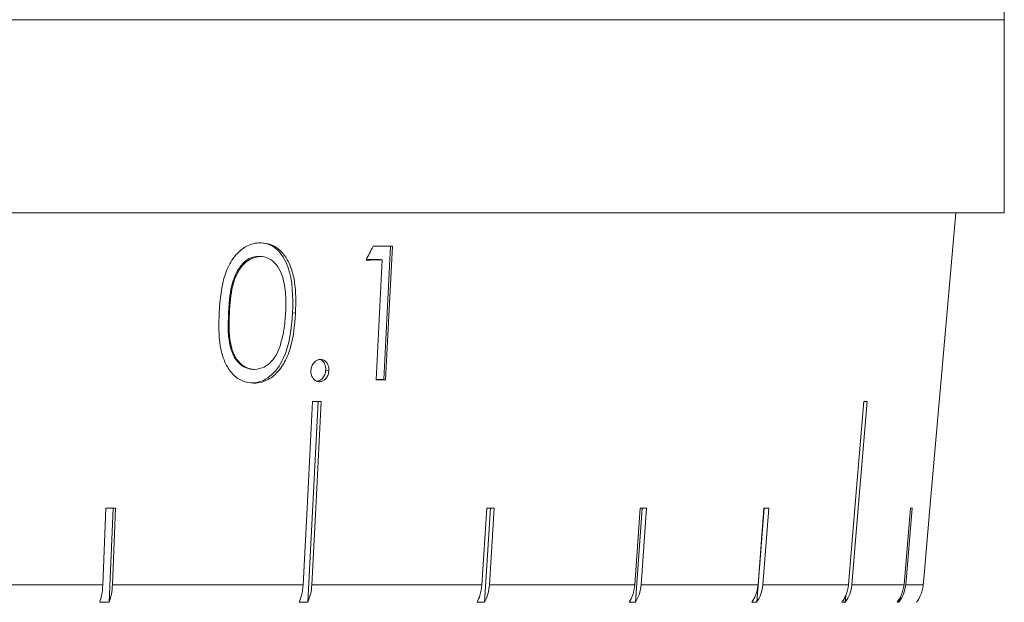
# Model space of a CAD drawing. Header units: inches. Extents: x -4.1 to 22.8, y -8.3 to 17.7.
# Tile 59 of 130: x 6.039 to 6.957, y 0.896 to 1.439. Entities that reach past the tile are written whole.
import ezdxf

# ---------------------------------------------------------------- set-up
doc = ezdxf.new("R2010")
doc.units = ezdxf.units.IN
doc.header["$MEASUREMENT"] = 0

msp = doc.modelspace()

# ---------------------------------------------------------------- linework, layer by layer
at = {"color": 7, "linetype": 'Continuous', "lineweight": 15}
for p, q in [((6.95717, 1.43919), (6.95694, 1.45917)), ((5.48917, 1.43919), (6.95717, 1.43919)), ((6.03934, 1.43919), (5.94148, 1.43919)), ((6.17859, 1.43919), (6.08499, 1.43919)), ((6.31029, 1.43919), (6.22196, 1.43919)), ((6.43299, 1.43919), (6.35091, 1.43919)), ((6.54535, 1.43919), (6.47042, 1.43919)), ((6.64613, 1.43919), (6.57917, 1.43919)), ((6.73424, 1.43919), (6.67599, 1.43919)), ((6.80871, 1.43919), (6.7598, 1.43919)), ((6.86873, 1.43919), (6.82969, 1.43919)), ((6.91363, 1.43919), (6.88489, 1.43919)), ((6.94292, 1.43919), (6.9248, 1.43919)), ((6.95628, 1.43919), (6.94898, 1.43919)), ((6.95717, 1.25919), (6.95717, 1.43919)), ((6.95717, 1.25919), (4.02117, 1.25919)), ((6.88788, 0.98381), (6.91197, 1.25919)), ((6.3851, 1.22806), (6.37871, 1.10379)), ((6.38674, 1.22807), (6.38033, 1.10354)), ((6.26186, 1.21873), (6.2637, 1.21846)), ((6.26649, 1.21819), (6.26455, 1.21848)), ((6.37538, 1.21554), (6.36244, 1.21554)), ((6.3716, 1.10349), (6.37735, 1.21524)), ((6.37538, 1.21554), (6.37735, 1.21524)), ((6.23411, 1.16605), (6.23483, 1.16594)), ((6.29374, 1.166), (6.29649, 1.16559)), ((6.25375, 1.11361), (6.25549, 1.11335)), ((6.32471, 1.11257), (6.3276, 1.11213)), ((6.37871, 1.10379), (6.37161, 1.10379)), ((6.37871, 1.10379), (6.38033, 1.10354)), ((6.3079, 0.89612), (6.31753, 1.08343)), ((6.11971, 0.98381), (6.11688, 0.91248)), ((6.12286, 0.89612), (6.12635, 0.98381)), ((6.12579, 0.91248), (6.12862, 0.98381)), ((6.47467, 0.98381), (6.47025, 0.91248)), ((6.47277, 0.89612), (6.47819, 0.98381)), ((6.47732, 0.91248), (6.48174, 0.98381)), ((6.6178, 0.98381), (6.61276, 0.91248)), ((6.61342, 0.89612), (6.61963, 0.98381)), ((6.61863, 0.91248), (6.62368, 0.98381)), ((6.72639, 0.89612), (6.73323, 0.98381)), ((6.73315, 0.98381), (6.72759, 0.91248)), ((6.73213, 0.91248), (6.73769, 0.98381)), ((6.86987, 0.98381), (6.86371, 0.91248)), ((6.86527, 0.91248), (6.87143, 0.98381)), ((5.92422, 0.91248), (6.11688, 0.91248)), ((6.12579, 0.91248), (6.30359, 0.91248)), ((6.31168, 0.91248), (6.47025, 0.91248)), ((6.47732, 0.91248), (6.61276, 0.91248)), ((6.61863, 0.91248), (6.72759, 0.91248)), ((6.73213, 0.91248), (6.81194, 0.91248)), ((6.81503, 0.91248), (6.86371, 0.91248)), ((6.86527, 0.91248), (6.88163, 0.91248)), ((6.8089, 0.89612), (6.80942, 0.9024)), ((6.12286, 0.89612), (6.11395, 0.89612)), ((6.3079, 0.89612), (6.29981, 0.89612)), ((6.47277, 0.89612), (6.4657, 0.89612)), ((6.61342, 0.89612), (6.60754, 0.89612)), ((6.72639, 0.89612), (6.72185, 0.89612)), ((6.8089, 0.89612), (6.80581, 0.89612)), ((6.85891, 0.89612), (6.85734, 0.89612)), ((6.85891, 0.89612), (6.85917, 0.89918))]:
    msp.add_line(p, q, dxfattribs=at)
at = {"color": 7, "linetype": 'Continuous', "lineweight": 15, "flags": 128}
for points in [[(6.31238, 1.08343), (6.30727, 0.98402), (6.30359, 0.91248)], [(6.31168, 0.91248), (6.31536, 0.98402), (6.32047, 1.08343)], [(6.82616, 1.08343), (6.81789, 0.984), (6.81194, 0.91248)], [(6.81503, 0.91248), (6.82098, 0.984), (6.82925, 1.08343)], [(6.88787, 0.98381), (6.88241, 0.92133), (6.88163, 0.91248)]]:
    msp.add_lwpolyline(points, dxfattribs=at)
at = {"color": 7, "linetype": 'Continuous', "lineweight": 15}
for centre, major_axis, ratio, start_param, end_param in [((5.66347, 1.64662), (1.25079, 2.53264), 0.289556, 4.684981, 4.690052), ((5.48273, 1.35307), (1.43099, -0.07396), 0.070593, 5.383664, 5.399834), ((5.48273, 1.3402), (1.42986, -0.0739), 0.070593, 5.378561, 5.392022), ((5.48278, 1.22759), (1.42001, -0.07339), 0.070593, 5.392352, 5.400263), ((5.48278, 1.20751), (1.41825, -0.0733), 0.070593, 5.340845, 5.347895), ((5.47884, 1.20751), (1.41828, -0.1181), 0.026849, 5.967745, 5.974796), ((5.48427, 1.10712), (1.40946, -0.05633), 0.077831, 5.183203, 5.190298), ((5.48154, 1.10712), (1.40947, -0.08753), 0.061627, 5.498082, 5.505176), ((5.48044, 1.10712), (1.40948, -0.10003), 0.051167, 5.654964, 5.662059), ((5.47955, 1.10712), (1.40949, -0.11005), 0.039478, 5.811493, 5.818588), ((5.47851, 1.10712), (1.4095, -0.12182), 0.013584, 6.123737, 6.130832)]:
    msp.add_ellipse(centre, major_axis=major_axis, ratio=ratio, start_param=start_param, end_param=end_param, dxfattribs=at)
for points, knots in [([(6.22525, 1.16597), (6.22616, 1.17837), (6.22749, 1.19625), (6.23712, 1.21625), (6.24644, 1.22598), (6.25576, 1.23069), (6.26173, 1.23108), (6.26405, 1.23123)], [0, 0, 0, 0, 0.421431, 0.60776, 0.756656, 0.905691, 1, 1, 1, 1]), ([(6.26221, 1.2315), (6.26517, 1.23121), (6.27109, 1.23062), (6.28161, 1.22412), (6.29421, 1.20335), (6.29393, 1.18094), (6.29374, 1.166)], [0, 0, 0, 0, 0.125615, 0.251232, 0.500606, 1, 1, 1, 1]), ([(6.26405, 1.23123), (6.26771, 1.23079), (6.27507, 1.22991), (6.28417, 1.22293), (6.29163, 1.21139), (6.29714, 1.192), (6.29674, 1.17556), (6.29649, 1.16559)], [0, 0, 0, 0, 0.14959, 0.299859, 0.440798, 0.660657, 1, 1, 1, 1]), ([(6.26186, 1.21873), (6.25952, 1.21844), (6.25486, 1.21787), (6.24637, 1.21213), (6.23582, 1.19511), (6.23479, 1.17769), (6.23411, 1.16605)], [0, 0, 0, 0, 0.12542, 0.250933, 0.499739, 1, 1, 1, 1]), ([(6.2637, 1.21846), (6.26098, 1.2181), (6.25551, 1.21739), (6.24819, 1.212), (6.2417, 1.20326), (6.23623, 1.18754), (6.23538, 1.17436), (6.23483, 1.16594)], [0, 0, 0, 0, 0.140669, 0.281993, 0.423355, 0.631545, 1, 1, 1, 1]), ([(6.28725, 1.16566), (6.28742, 1.17142), (6.28774, 1.18296), (6.28538, 1.19785), (6.28045, 1.20934), (6.27369, 1.21606), (6.26754, 1.21822), (6.26425, 1.21842), (6.2637, 1.21846)], [0, 0, 0, 0, 0.252945, 0.507459, 0.666688, 0.827456, 0.971158, 1, 1, 1, 1]), ([(6.25731, 1.10032), (6.25376, 1.10073), (6.24664, 1.10157), (6.2376, 1.10824), (6.23015, 1.11934), (6.22445, 1.13886), (6.22494, 1.15548), (6.22525, 1.16597)], [0, 0, 0, 0, 0.145301, 0.291372, 0.430549, 0.640676, 1, 1, 1, 1]), ([(6.23411, 1.16605), (6.23358, 1.15441), (6.2328, 1.13697), (6.24165, 1.12), (6.24954, 1.11428), (6.25414, 1.11367), (6.25644, 1.11336)], [0, 0, 0, 0, 0.5003016, 0.7490869, 0.874599, 1, 1, 1, 1]), ([(6.23483, 1.16594), (6.23439, 1.15448), (6.23379, 1.13912), (6.24107, 1.12238), (6.24824, 1.11543), (6.25456, 1.11331), (6.25781, 1.11312), (6.25828, 1.11309)], [0, 0, 0, 0, 0.4929883, 0.6604967, 0.8294737, 0.9751043, 1, 1, 1, 1]), ([(6.29374, 1.166), (6.29242, 1.15105), (6.29044, 1.12863), (6.27561, 1.10799), (6.26444, 1.10149), (6.25847, 1.10089), (6.25548, 1.10059)], [0, 0, 0, 0, 0.499379, 0.748779, 0.874392, 1, 1, 1, 1]), ([(6.28173, 1.13437), (6.28253, 1.1369), (6.28414, 1.14195), (6.28623, 1.15242), (6.28684, 1.16037), (6.28725, 1.16566)], [0, 0, 0, 0, 0.2504949, 0.5010619, 1, 1, 1, 1]), ([(6.29649, 1.16559), (6.29559, 1.15434), (6.29427, 1.13795), (6.28594, 1.1182), (6.27695, 1.10696), (6.26661, 1.10105), (6.25998, 1.10053), (6.25731, 1.10032)], [0, 0, 0, 0, 0.38125, 0.555517, 0.731165, 0.891605, 1, 1, 1, 1]), ([(6.25828, 1.11309), (6.26139, 1.11356), (6.2672, 1.11442), (6.27448, 1.12041), (6.27908, 1.12735), (6.28096, 1.13233), (6.28173, 1.13437)], [0, 0, 0, 0, 0.300711, 0.560545, 0.820025, 1, 1, 1, 1]), ([(6.31076, 1.11213), (6.31096, 1.11358), (6.31133, 1.11639), (6.31355, 1.11966), (6.31615, 1.12187), (6.31834, 1.12241), (6.31951, 1.12249), (6.31974, 1.12251)], [0, 0, 0, 0, 0.263861, 0.511655, 0.733125, 0.948033, 1, 1, 1, 1]), ([(6.31799, 1.12263), (6.31881, 1.12249), (6.32085, 1.12215), (6.32311, 1.11956), (6.32463, 1.11618), (6.32468, 1.11377), (6.32471, 1.11257)], [0, 0, 0, 0, 0.205898, 0.514177, 0.757056, 1, 1, 1, 1]), ([(6.31974, 1.12251), (6.32081, 1.12238), (6.32297, 1.12211), (6.32547, 1.11985), (6.32714, 1.11689), (6.32763, 1.11417), (6.32761, 1.11255), (6.3276, 1.11213)], [0, 0, 0, 0, 0.24375, 0.490693, 0.701129, 0.922885, 1, 1, 1, 1]), ([(6.31867, 1.10175), (6.31761, 1.10188), (6.31546, 1.10215), (6.31299, 1.1044), (6.31133, 1.10719), (6.31075, 1.1099), (6.31076, 1.11155), (6.31076, 1.11213)], [0, 0, 0, 0, 0.241398, 0.485745, 0.694872, 0.892088, 1, 1, 1, 1]), ([(6.32471, 1.11257), (6.32447, 1.11104), (6.32401, 1.10798), (6.32155, 1.10461), (6.31868, 1.10252), (6.31672, 1.1023), (6.31574, 1.10219)], [0, 0, 0, 0, 0.2795826, 0.5594555, 0.7796976, 1, 1, 1, 1]), ([(6.3276, 1.11213), (6.32743, 1.11082), (6.32708, 1.10819), (6.3251, 1.10497), (6.32263, 1.10268), (6.32036, 1.10185), (6.31904, 1.10178), (6.31867, 1.10175)], [0, 0, 0, 0, 0.2402595, 0.4832035, 0.7001914, 0.9154779, 1, 1, 1, 1]), ([(6.11688, 0.91248), (6.1166, 0.90902), (6.11613, 0.90309), (6.11459, 0.89816), (6.11395, 0.89612)], [0, 0, 0, 0, 0.585349, 1, 1, 1, 1]), ([(6.12286, 0.89612), (6.12361, 0.89859), (6.12513, 0.90358), (6.12557, 0.9095), (6.12579, 0.91248)], [0, 0, 0, 0, 0.496849, 1, 1, 1, 1]), ([(6.30359, 0.91248), (6.30323, 0.90902), (6.30262, 0.90309), (6.30063, 0.89816), (6.29981, 0.89612)], [0, 0, 0, 0, 0.585348, 1, 1, 1, 1]), ([(6.3079, 0.89612), (6.30887, 0.89859), (6.31083, 0.90358), (6.3114, 0.9095), (6.31168, 0.91248)], [0, 0, 0, 0, 0.496779, 1, 1, 1, 1]), ([(6.47025, 0.91248), (6.46982, 0.90902), (6.46909, 0.90309), (6.46669, 0.89816), (6.4657, 0.89612)], [0, 0, 0, 0, 0.585348, 1, 1, 1, 1]), ([(6.47277, 0.89612), (6.47394, 0.89859), (6.4763, 0.90358), (6.47698, 0.9095), (6.47732, 0.91248)], [0, 0, 0, 0, 0.496656, 1, 1, 1, 1]), ([(6.61276, 0.91248), (6.61226, 0.90902), (6.61142, 0.90309), (6.60868, 0.89816), (6.60754, 0.89612)], [0, 0, 0, 0, 0.585349, 1, 1, 1, 1]), ([(6.61342, 0.89612), (6.61476, 0.89859), (6.61746, 0.90358), (6.61824, 0.9095), (6.61863, 0.91248)], [0, 0, 0, 0, 0.496777, 1, 1, 1, 1]), ([(6.72759, 0.91248), (6.72705, 0.90902), (6.72612, 0.90309), (6.7231, 0.89816), (6.72185, 0.89612)], [0, 0, 0, 0, 0.585349, 1, 1, 1, 1]), ([(6.72639, 0.89612), (6.72787, 0.89859), (6.73084, 0.90358), (6.7317, 0.9095), (6.73213, 0.91248)], [0, 0, 0, 0, 0.4968501, 1, 1, 1, 1]), ([(6.81194, 0.91248), (6.81136, 0.90902), (6.81037, 0.90309), (6.80714, 0.89816), (6.80581, 0.89612)], [0, 0, 0, 0, 0.585346, 1, 1, 1, 1]), ([(6.8089, 0.89612), (6.81047, 0.89859), (6.81365, 0.90358), (6.81456, 0.9095), (6.81503, 0.91248)], [0, 0, 0, 0, 0.4969012, 1, 1, 1, 1]), ([(6.86371, 0.91248), (6.8631, 0.90902), (6.86208, 0.90309), (6.85873, 0.89816), (6.85734, 0.89612)], [0, 0, 0, 0, 0.585348, 1, 1, 1, 1]), ([(6.85891, 0.89612), (6.86054, 0.89859), (6.86384, 0.90358), (6.86479, 0.9095), (6.86527, 0.91248)], [0, 0, 0, 0, 0.4969284, 1, 1, 1, 1]), ([(6.88163, 0.91248), (6.88162, 0.91239), (6.88131, 0.90885), (6.87976, 0.90319), (6.87675, 0.89814), (6.87531, 0.89627), (6.87519, 0.89612)], [0, 0, 0, 0, 0.0151965, 0.6008037, 0.9673211, 1, 1, 1, 1])]:
    msp.add_open_spline(points, degree=3, knots=knots, dxfattribs=at)

doc.saveas('drawing.dxf')
